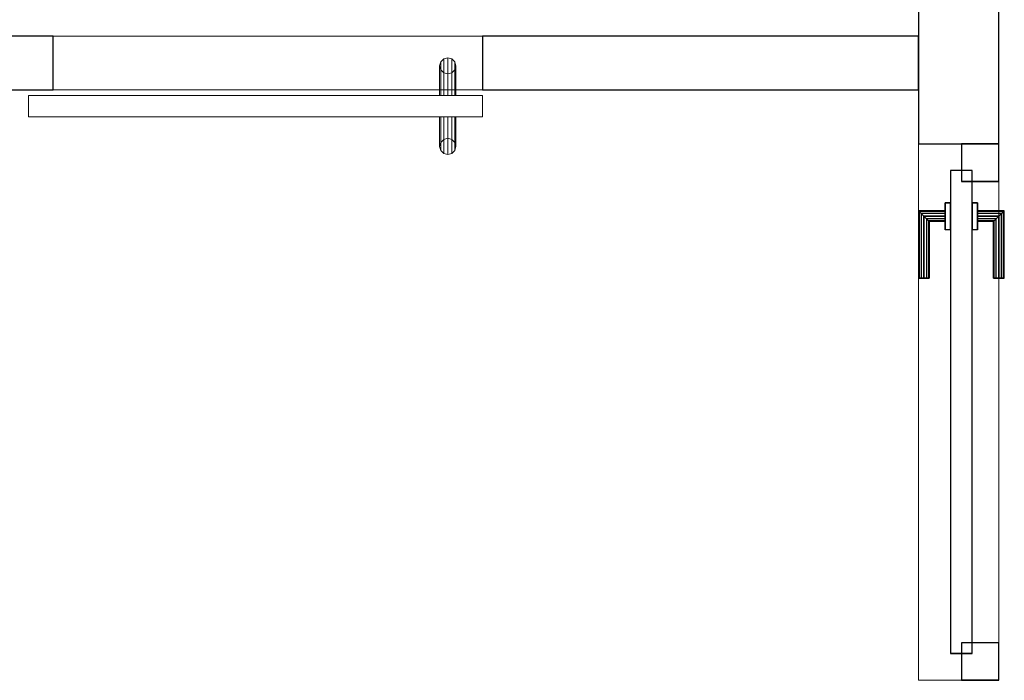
# Model space of a CAD drawing. Header units: metres. Extents: x 397.7 to 427.5, y 12.7 to 28.4.
# Tile 100 of 139: x 409 to 410.8, y 24.7 to 26. Entities that reach past the tile are written whole.
import ezdxf

# ---------------------------------------------------------------- set-up
doc = ezdxf.new("R2010")
doc.units = ezdxf.units.M
doc.layers.add('01_CARPINTERIA', color=5, linetype='Continuous', lineweight=25, true_color=0x0000ff)
for name, color, linetype, lineweight in [('A-GENM-____-OTLN', 7, 'Continuous', 18), ('A-WALL-____-MCUT', 7, 'Continuous', 25), ('A-WALL-____-OTLN', 7, 'Continuous', 25)]:
    doc.layers.add(name, color=color, linetype=linetype, lineweight=lineweight)

# ---------------------------------------------------------------- blocks, each defined once
blk = doc.blocks.new('Family - Evans P2-152840-05_CLI_AIGUA_P2')
at = {"layer": 'A-WALL-____-MCUT', "color": 253, "true_color": 0xaaaaaa}
for p, q in [((0.8116, 0.1), (0, 0.1)), ((0, 0.1), (0, 0)), ((0.8116, 0), (0.8116, 0.1)), ((0, 0), (0.8116, 0))]:
    blk.add_line(p, q, dxfattribs=at)
at = {"layer": 'A-WALL-____-OTLN', "color": 253, "true_color": 0xaaaaaa}
for p, q in [((0.8116, 0.1), (0, 0.1)), ((0, 0.1), (0, 0)), ((0.8116, 0), (0.8116, 0.1)), ((0, 0), (0.8116, 0))]:
    blk.add_line(p, q, dxfattribs=at)
at = {"layer": 'A-WALL-____-OTLN', "color": 253, "lineweight": 18, "true_color": 0xaaaaaa}
blk.add_line((0, 0), (0.8116, 0), dxfattribs=at)
blk = doc.blocks.new('Family - Evans P2-152956-05_CLI_AIGUA_P2')
at = {"layer": 'A-WALL-____-MCUT', "color": 253, "true_color": 0xaaaaaa}
for p, q in [((2.3388, 0.15), (0, 0.15)), ((0, 0.15), (0, 0)), ((2.3388, 0), (2.3388, 0.15)), ((0, 0), (2.3388, 0))]:
    blk.add_line(p, q, dxfattribs=at)
at = {"layer": 'A-WALL-____-OTLN', "color": 253, "true_color": 0xaaaaaa}
for p, q in [((2.3388, 0.15), (0, 0.15)), ((0, 0.15), (0, 0)), ((2.3388, 0), (2.3388, 0.15)), ((0, 0), (2.3388, 0))]:
    blk.add_line(p, q, dxfattribs=at)
at = {"layer": 'A-WALL-____-OTLN', "color": 253, "lineweight": 18, "true_color": 0xaaaaaa}
blk.add_line((0, 0), (2.3388, 0), dxfattribs=at)
blk = doc.blocks.new('Family - LONDR55-XX_ZZ-ARQ-CAA-M3D-Londres55-152923-05_CLI_AIGUA_P2')
at = {"layer": 'A-GENM-____-OTLN', "color": 253, "true_color": 0xaaaaaa}
for p, q in [((0.052, 0.1725), (0.05, 0.165)), ((0.052, 0.1725), (0.05, 0.165)), ((0.0575, 0.178), (0.052, 0.1725)), ((0.0575, 0.178), (0.052, 0.1725)), ((0.052, 0.11), (0.052, 0.1725)), ((0.065, 0.18), (0.0575, 0.178)), ((0.065, 0.18), (0.0575, 0.178)), ((0.0575, 0.11), (0.0575, 0.178)), ((0.0725, 0.178), (0.065, 0.18)), ((0.0725, 0.178), (0.065, 0.18)), ((0.065, 0.11), (0.065, 0.18)), ((0.078, 0.1725), (0.0725, 0.178)), ((0.078, 0.1725), (0.0725, 0.178)), ((0.0725, 0.11), (0.0725, 0.178)), ((0.08, 0.165), (0.078, 0.1725)), ((0.08, 0.165), (0.078, 0.1725)), ((0.078, 0.11), (0.078, 0.1725)), ((0.05, 0.165), (0.052, 0.1575)), ((0.05, 0.11), (0.05, 0.165)), ((0.05, 0.165), (0.052, 0.1575)), ((0.052, 0.1575), (0.0575, 0.152)), ((0.052, 0.11), (0.052, 0.1575)), ((0.052, 0.1575), (0.0575, 0.152)), ((0.0575, 0.152), (0.065, 0.15)), ((0.0575, 0.11), (0.0575, 0.152)), ((0.0575, 0.152), (0.065, 0.15)), ((0.065, 0.15), (0.0725, 0.152)), ((0.065, 0.15), (0.0725, 0.152)), ((0.065, 0.11), (0.065, 0.15)), ((0.0725, 0.152), (0.078, 0.1575)), ((0.0725, 0.152), (0.078, 0.1575)), ((0.0725, 0.11), (0.0725, 0.152)), ((0.078, 0.1575), (0.08, 0.165)), ((0.078, 0.1575), (0.08, 0.165)), ((0.078, 0.11), (0.078, 0.1575)), ((0.08, 0.165), (0.08, 0.11)), ((0.8458, 0.11), (0, 0.11)), ((0, 0.11), (0, 0.07)), ((0.8458, 0.11), (0, 0.11)), ((0, 0.11), (0, 0.07)), ((0.052, 0.11), (0.05, 0.11)), ((0.05, 0.11), (0.052, 0.11)), ((0.0575, 0.11), (0.052, 0.11)), ((0.052, 0.11), (0.0575, 0.11)), ((0.065, 0.11), (0.0575, 0.11)), ((0.0575, 0.11), (0.065, 0.11)), ((0.0725, 0.11), (0.065, 0.11)), ((0.065, 0.11), (0.0725, 0.11)), ((0.078, 0.11), (0.0725, 0.11)), ((0.0725, 0.11), (0.078, 0.11)), ((0.078, 0.11), (0.08, 0.11)), ((0.08, 0.11), (0.078, 0.11)), ((0.8458, 0.07), (0.8458, 0.11)), ((0.8458, 0.11), (0.8458, 0.07)), ((0, 0.07), (0.8458, 0.07)), ((0, 0.07), (0.8458, 0.07)), ((0.05, 0.015), (0.05, 0.07)), ((0.052, 0.07), (0.05, 0.07)), ((0.05, 0.07), (0.052, 0.07)), ((0.052, 0.0075), (0.052, 0.07)), ((0.052, 0.0225), (0.052, 0.07)), ((0.0575, 0.07), (0.052, 0.07)), ((0.052, 0.07), (0.0575, 0.07)), ((0.0575, 0.002), (0.0575, 0.07)), ((0.0575, 0.028), (0.0575, 0.07)), ((0.065, 0.07), (0.0575, 0.07)), ((0.0575, 0.07), (0.065, 0.07)), ((0.065, 0), (0.065, 0.07)), ((0.065, 0.03), (0.065, 0.07)), ((0.0725, 0.07), (0.065, 0.07)), ((0.065, 0.07), (0.0725, 0.07)), ((0.0725, 0.002), (0.0725, 0.07)), ((0.0725, 0.028), (0.0725, 0.07)), ((0.078, 0.07), (0.0725, 0.07)), ((0.0725, 0.07), (0.078, 0.07)), ((0.078, 0.0075), (0.078, 0.07)), ((0.078, 0.0225), (0.078, 0.07)), ((0.078, 0.07), (0.08, 0.07)), ((0.08, 0.07), (0.078, 0.07)), ((0.08, 0.07), (0.08, 0.015)), ((0.052, 0.0225), (0.05, 0.015)), ((0.052, 0.0225), (0.05, 0.015)), ((0.0575, 0.028), (0.052, 0.0225)), ((0.0575, 0.028), (0.052, 0.0225)), ((0.065, 0.03), (0.0575, 0.028)), ((0.065, 0.03), (0.0575, 0.028)), ((0.0725, 0.028), (0.065, 0.03)), ((0.0725, 0.028), (0.065, 0.03)), ((0.078, 0.0225), (0.0725, 0.028)), ((0.078, 0.0225), (0.0725, 0.028)), ((0.08, 0.015), (0.078, 0.0225)), ((0.08, 0.015), (0.078, 0.0225)), ((0.05, 0.015), (0.052, 0.0075)), ((0.05, 0.015), (0.052, 0.0075)), ((0.052, 0.0075), (0.0575, 0.002)), ((0.052, 0.0075), (0.0575, 0.002)), ((0.0575, 0.002), (0.065, 0)), ((0.0575, 0.002), (0.065, 0)), ((0.065, 0), (0.0725, 0.002)), ((0.065, 0), (0.0725, 0.002)), ((0.0725, 0.002), (0.078, 0.0075)), ((0.0725, 0.002), (0.078, 0.0075)), ((0.078, 0.0075), (0.08, 0.015)), ((0.078, 0.0075), (0.08, 0.015))]:
    blk.add_line(p, q, dxfattribs=at)
blk = doc.blocks.new('Family - Porta P2-152987-05_CLI_AIGUA_P2')
blk.add_blockref('Family - LONDR55-XX_ZZ-ARQ-CAA-M3D-Londres55-152923-05_CLI_AIGUA_P2', (0, 0))
blk = doc.blocks.new('Family - LONDR55-XX_ZZ-ARQ-CAA-M3D-Londres55-153037-05_CLI_AIGUA_P2')
at = {"layer": '01_CARPINTERIA', "color": 161, "true_color": 0xaaaaff}
for p, q in [((0.749, 0.1087), (0.749, 0.11)), ((0.749, 0.11), (0.749, 0.1087)), ((0.874, 0.11), (0.749, 0.11)), ((0.749, 0.105), (0.749, 0.1087)), ((0.749, 0.1087), (0.749, 0.105)), ((0.8727, 0.1087), (0.749, 0.1087)), ((0.8727, 0.1087), (0.749, 0.1087)), ((0.749, 0.1), (0.749, 0.105)), ((0.749, 0.105), (0.749, 0.1)), ((0.869, 0.105), (0.749, 0.105)), ((0.869, 0.105), (0.749, 0.105)), ((0.749, 0.095), (0.749, 0.1)), ((0.749, 0.1), (0.749, 0.095)), ((0.749, 0.1), (0.864, 0.1)), ((0.864, 0.1), (0.749, 0.1)), ((0.749, 0.095), (0.749, 0.0913)), ((0.749, 0.0913), (0.749, 0.095)), ((0.859, 0.095), (0.749, 0.095)), ((0.859, 0.095), (0.749, 0.095)), ((0.8554, 0.0913), (0.859, 0.095)), ((0.859, 0.095), (0.8554, 0.0913)), ((0.859, 0.095), (0.864, 0.1)), ((0.864, 0.1), (0.859, 0.095)), ((0.859, 0.06), (0.859, 0.095)), ((0.859, 0.06), (0.859, 0.095)), ((0.869, 0.105), (0.864, 0.1)), ((0.864, 0.1), (0.869, 0.105)), ((0.864, 0.1), (0.864, 0.06)), ((0.864, 0.06), (0.864, 0.1)), ((0.8727, 0.1087), (0.869, 0.105)), ((0.869, 0.105), (0.8727, 0.1087)), ((0.869, 0.06), (0.869, 0.105)), ((0.869, 0.06), (0.869, 0.105)), ((0.874, 0.11), (0.8727, 0.1087)), ((0.8727, 0.1087), (0.874, 0.11)), ((0.8727, 0.06), (0.8727, 0.1087)), ((0.8727, 0.06), (0.8727, 0.1087)), ((0.874, 0.06), (0.874, 0.11)), ((0.749, 0.0913), (0.749, 0.09)), ((0.749, 0.09), (0.749, 0.0913)), ((0.8554, 0.0913), (0.749, 0.0913)), ((0.8554, 0.0913), (0.749, 0.0913)), ((0.854, 0.09), (0.749, 0.09)), ((0.854, 0.09), (0.8554, 0.0913)), ((0.8554, 0.0913), (0.854, 0.09)), ((0.854, 0.06), (0.854, 0.09)), ((0.8554, 0.06), (0.8554, 0.0913)), ((0.8554, 0.06), (0.8554, 0.0913)), ((0.889, 0.06), (0.839, 0.06)), ((0.839, 0.06), (0.889, 0.06)), ((0.839, 0.05), (0.839, 0.06)), ((0.839, 0.05), (0.839, 0.06)), ((0.8554, 0.06), (0.854, 0.06)), ((0.854, 0.06), (0.8554, 0.06)), ((0.859, 0.06), (0.8554, 0.06)), ((0.8554, 0.06), (0.859, 0.06)), ((0.864, 0.06), (0.859, 0.06)), ((0.859, 0.06), (0.864, 0.06)), ((0.869, 0.06), (0.864, 0.06)), ((0.864, 0.06), (0.869, 0.06)), ((0.869, 0.06), (0.8727, 0.06)), ((0.8727, 0.06), (0.869, 0.06)), ((0.8727, 0.06), (0.874, 0.06)), ((0.874, 0.06), (0.8727, 0.06)), ((0.889, 0.05), (0.889, 0.06)), ((0.889, 0.06), (0.889, 0.05)), ((0.949, 0.05), (0.05, 0.05)), ((0.05, 0.05), (0.05, 0.01)), ((0.949, 0.05), (0.05, 0.05)), ((0.05, 0.01), (0.05, 0.05)), ((0.889, 0.05), (0.839, 0.05)), ((0.839, 0.05), (0.889, 0.05)), ((0.949, 0.01), (0.949, 0.05)), ((0.949, 0.01), (0.949, 0.05)), ((0.07, 0.03), (0, 0.03)), ((0, 0.03), (0, -0.04)), ((0.07, 0.03), (0, 0.03)), ((0, -0.04), (0, 0.03)), ((0.07, -0.04), (0.07, 0.03)), ((0.07, -0.04), (0.07, 0.03)), ((0.999, 0.03), (0.929, 0.03)), ((0.929, 0.03), (0.929, -0.04)), ((0.999, 0.03), (0.929, 0.03)), ((0.929, -0.04), (0.929, 0.03)), ((0.999, -0.04), (0.999, 0.03)), ((0.999, -0.04), (0.999, 0.03)), ((0.05, 0.01), (0.949, 0.01)), ((0.05, 0.01), (0.949, 0.01)), ((0.839, 0.01), (0.889, 0.01)), ((0.889, 0.01), (0.839, 0.01)), ((0.839, 0), (0.839, 0.01)), ((0.839, 0), (0.839, 0.01)), ((0.839, 0), (0.889, 0)), ((0.889, 0), (0.839, 0)), ((0.8554, 0), (0.854, 0)), ((0.854, 0), (0.8554, 0)), ((0.854, -0.03), (0.854, 0)), ((0.859, 0), (0.8554, 0)), ((0.8554, 0), (0.859, 0)), ((0.859, 0), (0.864, 0)), ((0.864, 0), (0.859, 0)), ((0.864, 0), (0.869, 0)), ((0.869, 0), (0.864, 0)), ((0.864, 0), (0.864, -0.04)), ((0.869, 0), (0.8727, 0)), ((0.8727, 0), (0.869, 0)), ((0.869, -0.045), (0.869, 0)), ((0.869, -0.045), (0.869, 0)), ((0.8727, 0), (0.874, 0)), ((0.874, 0), (0.8727, 0)), ((0.889, 0), (0.889, 0.01)), ((0.889, 0.01), (0.889, 0)), ((0.8554, -0.0313), (0.8554, 0)), ((0.8554, -0.0313), (0.8554, 0)), ((0.859, -0.035), (0.859, 0)), ((0.859, -0.035), (0.859, 0)), ((0.864, -0.04), (0.864, 0)), ((0.8727, -0.0487), (0.8727, 0)), ((0.8727, -0.0487), (0.8727, 0)), ((0.874, -0.05), (0.874, 0)), ((0.749, -0.0313), (0.749, -0.03)), ((0.749, -0.03), (0.749, -0.0313)), ((0.749, -0.03), (0.854, -0.03)), ((0.749, -0.035), (0.749, -0.0313)), ((0.749, -0.0313), (0.749, -0.035)), ((0.749, -0.0313), (0.8554, -0.0313)), ((0.749, -0.0313), (0.8554, -0.0313)), ((0.749, -0.04), (0.749, -0.035)), ((0.749, -0.035), (0.749, -0.04)), ((0.749, -0.035), (0.859, -0.035)), ((0.749, -0.035), (0.859, -0.035)), ((0.8554, -0.0313), (0.854, -0.03)), ((0.854, -0.03), (0.8554, -0.0313)), ((0.859, -0.035), (0.8554, -0.0313)), ((0.8554, -0.0313), (0.859, -0.035)), ((0.864, -0.04), (0.859, -0.035)), ((0.859, -0.035), (0.864, -0.04)), ((0, -0.04), (0.07, -0.04)), ((0, -0.04), (0.07, -0.04)), ((0.749, -0.045), (0.749, -0.04)), ((0.749, -0.04), (0.749, -0.045)), ((0.864, -0.04), (0.749, -0.04)), ((0.749, -0.04), (0.864, -0.04)), ((0.749, -0.045), (0.749, -0.0487)), ((0.749, -0.0487), (0.749, -0.045)), ((0.749, -0.045), (0.869, -0.045)), ((0.749, -0.045), (0.869, -0.045)), ((0.749, -0.0487), (0.749, -0.05)), ((0.749, -0.05), (0.749, -0.0487)), ((0.749, -0.0487), (0.8727, -0.0487)), ((0.749, -0.0487), (0.8727, -0.0487)), ((0.749, -0.05), (0.874, -0.05)), ((0.864, -0.04), (0.869, -0.045)), ((0.869, -0.045), (0.864, -0.04)), ((0.869, -0.045), (0.8727, -0.0487)), ((0.8727, -0.0487), (0.869, -0.045)), ((0.8727, -0.0487), (0.874, -0.05)), ((0.874, -0.05), (0.8727, -0.0487)), ((0.929, -0.04), (0.999, -0.04)), ((0.929, -0.04), (0.999, -0.04))]:
    blk.add_line(p, q, dxfattribs=at)
blk = doc.blocks.new('Family - Porta P2-153038-05_CLI_AIGUA_P2')
blk.add_blockref('Family - LONDR55-XX_ZZ-ARQ-CAA-M3D-Londres55-153037-05_CLI_AIGUA_P2', (0, 0))
blk = doc.blocks.new('Family - Evans P2-153089-05_CLI_AIGUA_P2')
at = {"layer": 'A-WALL-____-MCUT', "color": 253, "true_color": 0xaaaaaa}
for p, q in [((2.7544, 0.1), (0, 0.1)), ((2.7544, 0), (2.7544, 0.1)), ((0, 0), (2.7544, 0))]:
    blk.add_line(p, q, dxfattribs=at)
at = {"layer": 'A-WALL-____-OTLN', "color": 253, "true_color": 0xaaaaaa}
for p, q in [((2.7544, 0.1), (0, 0.1)), ((2.7544, 0), (2.7544, 0.1)), ((0, 0), (2.7544, 0))]:
    blk.add_line(p, q, dxfattribs=at)
at = {"layer": 'A-WALL-____-OTLN', "color": 253, "lineweight": 18, "true_color": 0xaaaaaa}
blk.add_line((0, 0), (2.7544, 0), dxfattribs=at)
blk = doc.blocks.new('Family - Vano puerta-153144-05_CLI_AIGUA_P2')
at = {"layer": 'A-GENM-____-OTLN', "color": 253, "true_color": 0xaaaaaa}
for p, q in [((409.8654, 25.9295), (409.0654, 25.9295)), ((409.0654, 25.9295), (409.0654, 25.8295)), ((409.0654, 25.9295), (409.8654, 25.9295)), ((409.0654, 25.8295), (409.0654, 25.9295)), ((409.8654, 25.8295), (409.8654, 25.9295)), ((409.8654, 25.8295), (409.8654, 25.9295)), ((409.0654, 25.8295), (409.8654, 25.8295)), ((409.8654, 25.8295), (409.0654, 25.8295))]:
    blk.add_line(p, q, dxfattribs=at)
blk = doc.blocks.new('Family - Vano puerta-153190-05_CLI_AIGUA_P2')
at = {"layer": 'A-GENM-____-OTLN', "color": 253, "true_color": 0xaaaaaa}
for p, q in [((410.827, 25.7295), (410.677, 25.7295)), ((410.677, 25.7295), (410.677, 24.7304)), ((410.677, 24.7304), (410.677, 25.7295)), ((410.677, 25.7295), (410.827, 25.7295)), ((410.827, 24.7304), (410.827, 25.7295)), ((410.827, 25.7295), (410.827, 24.7304)), ((410.677, 24.7304), (410.827, 24.7304)), ((410.677, 24.7304), (410.827, 24.7304))]:
    blk.add_line(p, q, dxfattribs=at)
blk = doc.blocks.new('LONDR55-XX_ZZ-ARQ-CAA-M3D-Londres55_ifc-1-05_CLI_AIGUA_P2')
at = {"layer": '01_CARPINTERIA', "color": 253, "lineweight": 18, "true_color": 0xaaaaaa, "rotation": 90}
blk.add_blockref('Family - Porta P2-153038-05_CLI_AIGUA_P2', (410.787, 24.7304), dxfattribs=at)
at = {"layer": 'A-GENM-____-OTLN', "color": 253, "lineweight": 18, "true_color": 0xaaaaaa}
for name in ['Family - Vano puerta-153144-05_CLI_AIGUA_P2', 'Family - Vano puerta-153190-05_CLI_AIGUA_P2']:
    blk.add_blockref(name, (0, 0), dxfattribs=at)
at = {"layer": 'A-GENM-____-OTLN', "color": 253, "lineweight": 18, "true_color": 0xaaaaaa, "rotation": 180}
blk.add_blockref('Family - Porta P2-152987-05_CLI_AIGUA_P2', (409.8654, 25.8895), dxfattribs=at)
at = {"layer": 'A-WALL-____-OTLN', "color": 253, "lineweight": 18, "true_color": 0xaaaaaa, "rotation": 90}
blk.add_blockref('Family - Evans P2-152956-05_CLI_AIGUA_P2', (410.827, 25.7295), dxfattribs=at)
at = {"layer": 'A-WALL-____-OTLN', "color": 253, "lineweight": 18, "true_color": 0xaaaaaa}
for name, p in [('Family - Evans P2-153089-05_CLI_AIGUA_P2', (406.311, 25.8295)), ('Family - Evans P2-152840-05_CLI_AIGUA_P2', (409.8654, 25.8295))]:
    blk.add_blockref(name, p, dxfattribs=at)

msp = doc.modelspace()

# ---------------------------------------------------------------- block references
at = {"lineweight": 5}
msp.add_blockref('LONDR55-XX_ZZ-ARQ-CAA-M3D-Londres55_ifc-1-05_CLI_AIGUA_P2', (0, 0), dxfattribs=at)

doc.saveas('drawing.dxf')
